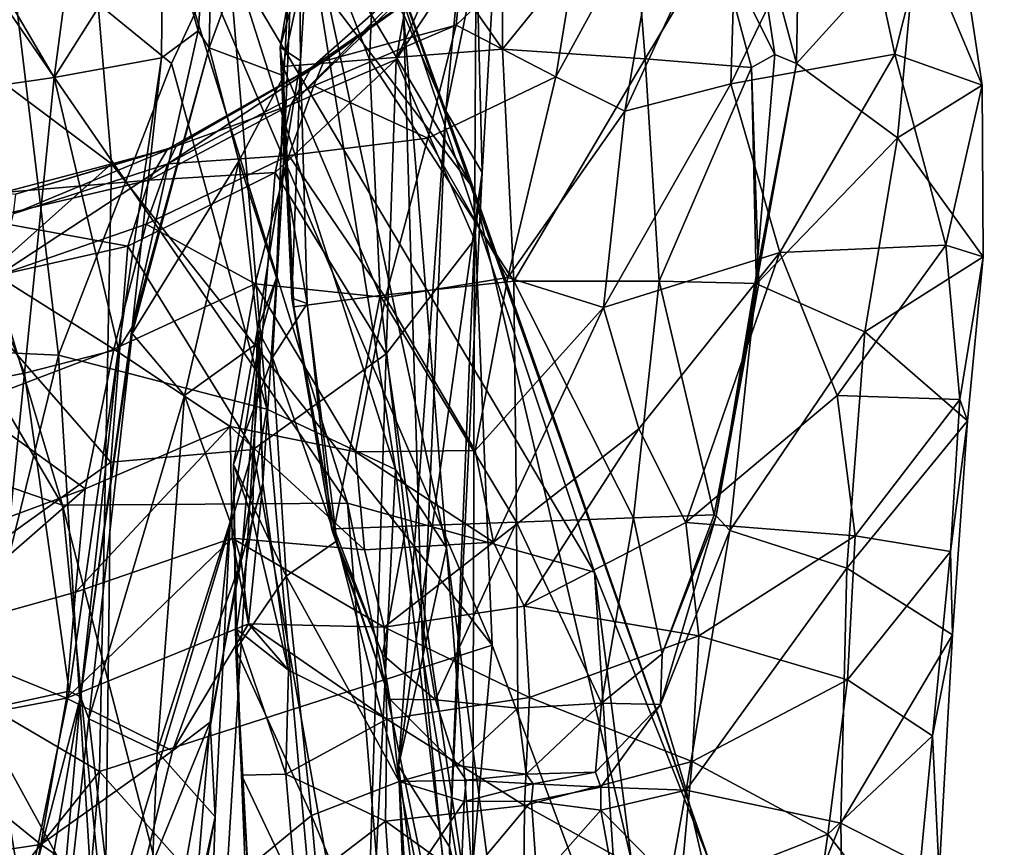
# Model space of a CAD drawing. Extents: x -76 to 76, y -20 to 79.
# Tile 154 of 175: x 4.61 to 6.33, y 9.81 to 11.26. Entities that reach past the tile are written whole.
import ezdxf

# ---------------------------------------------------------------- set-up
doc = ezdxf.new("R2010")
doc.units = 0

msp = doc.modelspace()

# ---------------------------------------------------------------- linework, layer by layer
for points in [[(5.5015, 4.6628, 15.9428), (14.5979, 15.3396, 15.0549), (6.5255, 4.4391, 16.5001)], [(14.516, 15.2261, 15.678), (14.5979, 15.3396, 15.0549), (5.5015, 4.6628, 15.9428)], [(14.516, 15.2261, 15.678), (5.2328, 4.2839, 16.4915), (6.0051, 4.1148, 17.4842)], [(5.2328, 4.2839, 16.4915), (14.516, 15.2261, 15.678), (5.5015, 4.6628, 15.9428)], [(7.8867, 4.6127, 18.4768), (14.516, 15.2261, 15.678), (6.0051, 4.1148, 17.4842)], [(4.696, 11.8915, 15.8033), (5.4039, 10.9604, 14.8328), (4.4946, 12.5074, 14.8461)], [(5.4039, 10.9604, 14.8328), (5.2051, 11.5149, 13.8989), (4.4946, 12.5074, 14.8461)], [(4.7707, 11.004, 16.619), (4.696, 11.8915, 15.8033), (3.9784, 11.5983, 17.2399)], [(4.696, 11.8915, 15.8033), (4.7707, 11.004, 16.619), (5.4365, 10.1622, 15.719)], [(5.4039, 10.9604, 14.8328), (4.696, 11.8915, 15.8033), (5.4365, 10.1622, 15.719)], [(4.2849, 10.5451, 11.6275), (3.9039, 11.7425, 12.3241), (4.6854, 10.4067, 12.0177)], [(3.9039, 11.7425, 12.3241), (4.3019, 11.6909, 12.7872), (4.6854, 10.4067, 12.0177)], [(5.2815, 11.2654, 6.4153), (5.3554, 11.0963, 5.9404), (5.4136, 11.7115, 5.9448)], [(5.4525, 11.5673, 5.4671), (5.4136, 11.7115, 5.9448), (5.3554, 11.0963, 5.9404)], [(5.1833, 10.4102, 12.2619), (4.6854, 10.4067, 12.0177), (4.3019, 11.6909, 12.7872)], [(4.7867, 11.6867, 13.2646), (5.1833, 10.4102, 12.2619), (4.3019, 11.6909, 12.7872)], [(5.8863, 11.4867, 0.3384), (5.977, 11.6988, 0.4962), (5.9682, 11.1793, 0.5115)], [(5.9682, 11.1793, 0.5115), (5.977, 11.6988, 0.4962), (6.1791, 11.4124, 0.816)], [(5.1833, 10.4102, 12.2619), (4.7867, 11.6867, 13.2646), (5.615, 10.2898, 12.6647)], [(4.7867, 11.6867, 13.2646), (5.2051, 11.5149, 13.8989), (5.615, 10.2898, 12.6647)], [(4.9414, 11.2064, 0.5277), (5.0971, 11.631, 0.4453), (5.0723, 11.1575, 0.7396)], [(4.9491, 11.5764, 0.3716), (5.0971, 11.631, 0.4453), (4.9414, 11.2064, 0.5277)], [(5.0713, 11, 0.7376), (5.0723, 11.1575, 0.7396), (5.0971, 11.631, 0.4453)], [(5.1013, 11.1837, 0.5129), (5.0713, 11, 0.7376), (5.0971, 11.631, 0.4453)], [(5.1013, 11.1837, 0.5129), (5.0971, 11.631, 0.4453), (5.1236, 11.5504, 0.3308)], [(5.2682, 11.1863, 4.7564), (5.2897, 11.3054, 4.5838), (5.4592, 11.6089, 4.8632)], [(5.408, 11.3978, 5.0564), (5.2682, 11.1863, 4.7564), (5.4592, 11.6089, 4.8632)], [(4.7707, 11.004, 16.619), (3.9784, 11.5983, 17.2399), (4.0443, 10.3559, 17.5687)], [(4.9491, 11.5764, 0.3716), (4.9224, 11.2365, 0.4125), (4.8606, 11.4554, 0.3279)], [(4.9224, 11.2365, 0.4125), (4.9491, 11.5764, 0.3716), (4.9414, 11.2064, 0.5277)], [(5.4185, 10.9888, 5.5387), (5.4525, 11.5673, 5.4671), (5.3554, 11.0963, 5.9404)], [(5.4525, 11.5673, 5.4671), (5.4185, 10.9888, 5.5387), (5.408, 11.3978, 5.0564)], [(6.1403, 11.1955, 1.7315), (6.059, 11.5697, 1.9714), (5.8533, 11.1435, 2.3136)], [(5.8653, 11.5215, 2.5844), (5.8533, 11.1435, 2.3136), (6.059, 11.5697, 1.9714)], [(6.1403, 11.1955, 1.7315), (6.2304, 11.5538, 1.3592), (6.059, 11.5697, 1.9714)], [(4.9734, 11.3896, 7.2877), (5.2674, 10.4694, 7.1866), (5.0916, 11.5567, 6.9689)], [(5.0656, 11.2076, 0.3696), (5.1013, 11.1837, 0.5129), (5.1236, 11.5504, 0.3308)], [(5.0656, 11.2076, 0.3696), (5.1236, 11.5504, 0.3308), (5.1269, 11.4332, 0.2704)], [(5.2674, 10.4694, 7.1866), (5.3567, 10.3321, 6.7471), (5.0916, 11.5567, 6.9689)], [(5.2815, 11.2654, 6.4153), (5.0916, 11.5567, 6.9689), (5.3567, 10.3321, 6.7471)], [(6.2304, 11.5538, 1.3592), (6.1403, 11.1955, 1.7315), (6.2926, 11.1412, 1.1329)], [(6.2304, 11.5538, 1.3592), (6.2926, 11.1412, 1.1329), (6.1791, 11.4124, 0.816)], [(4.7203, 11.5292, 0.2772), (4.6705, 11.1546, 0.2794), (4.4643, 11.5055, 0.243)], [(4.6705, 11.1546, 0.2794), (4.7203, 11.5292, 0.2772), (4.8606, 11.4554, 0.3279)], [(5.2361, 11.5156, 0.2175), (5.2216, 11.1864, 0.216), (5.1269, 11.4332, 0.2704)], [(5.8171, 9.7801, 13.5306), (5.615, 10.2898, 12.6647), (5.2051, 11.5149, 13.8989)], [(5.4039, 10.9604, 14.8328), (5.8171, 9.7801, 13.5306), (5.2051, 11.5149, 13.8989)], [(5.2216, 11.1864, 0.216), (5.2361, 11.5156, 0.2175), (5.4546, 11.2042, 0.1905)], [(5.2361, 11.5156, 0.2175), (5.4546, 11.5164, 0.1955), (5.4546, 11.2042, 0.1905)], [(5.4546, 11.2042, 0.1905), (5.4546, 11.5164, 0.1955), (5.6805, 11.4837, 0.2191)], [(5.6682, 11.0958, 2.8914), (5.8653, 11.5215, 2.5844), (5.7393, 11.5066, 3.1871)], [(5.8653, 11.5215, 2.5844), (5.6682, 11.0958, 2.8914), (5.8533, 11.1435, 2.3136)], [(4.6705, 11.1546, 0.2794), (4.4243, 11.1192, 0.2385), (4.4643, 11.5055, 0.243)], [(5.6682, 11.0958, 2.8914), (5.7393, 11.5066, 3.1871), (5.5477, 11.1558, 3.3792)], [(5.597, 11.4603, 3.7013), (5.5477, 11.1558, 3.3792), (5.7393, 11.5066, 3.1871)], [(5.704, 11.1874, 0.2156), (5.4546, 11.2042, 0.1905), (5.6805, 11.4837, 0.2191)], [(5.704, 11.1874, 0.2156), (5.6805, 11.4837, 0.2191), (5.8293, 11.3965, 0.2736)], [(5.8863, 11.4867, 0.3384), (5.9303, 11.1949, 0.3739), (5.8293, 11.3965, 0.2736)], [(5.9303, 11.1949, 0.3739), (5.8863, 11.4867, 0.3384), (5.9682, 11.1793, 0.5115)], [(4.8582, 11.189, 0.3464), (4.6705, 11.1546, 0.2794), (4.8606, 11.4554, 0.3279)], [(4.9224, 11.2365, 0.4125), (4.8582, 11.189, 0.3464), (4.8606, 11.4554, 0.3279)], [(5.3733, 11.2462, 3.659), (5.597, 11.4603, 3.7013), (5.384, 11.3554, 3.9745)], [(5.597, 11.4603, 3.7013), (5.3733, 11.2462, 3.659), (5.5477, 11.1558, 3.3792)], [(5.0703, 11.1742, 0.2798), (5.0656, 11.2076, 0.3696), (5.1269, 11.4332, 0.2704)], [(5.2216, 11.1864, 0.216), (5.0703, 11.1742, 0.2798), (5.1269, 11.4332, 0.2704)], [(4.6781, 10.6691, 7.9257), (4.5888, 11.4135, 7.7073), (4.2388, 10.6898, 8.1016)], [(4.5888, 11.4135, 7.7073), (4.6781, 10.6691, 7.9257), (4.8757, 11.1791, 7.5251)], [(4.5888, 11.4135, 7.7073), (4.8757, 11.1791, 7.5251), (4.9734, 11.3896, 7.2877)], [(6.1447, 11.0493, 0.7088), (5.9682, 11.1793, 0.5115), (6.1791, 11.4124, 0.816)], [(6.1447, 11.0493, 0.7088), (6.1791, 11.4124, 0.816), (6.2926, 11.1412, 1.1329)], [(5.2682, 11.1863, 4.7564), (5.408, 11.3978, 5.0564), (5.4055, 10.8712, 5.1857)], [(5.4185, 10.9888, 5.5387), (5.4055, 10.8712, 5.1857), (5.408, 11.3978, 5.0564)], [(5.8895, 11.1723, 0.2804), (5.704, 11.1874, 0.2156), (5.8293, 11.3965, 0.2736)], [(5.9303, 11.1949, 0.3739), (5.8895, 11.1723, 0.2804), (5.8293, 11.3965, 0.2736)], [(4.9734, 11.3896, 7.2877), (4.8757, 11.1791, 7.5251), (5.0426, 10.5749, 7.5937)], [(5.2674, 10.4694, 7.1866), (4.9734, 11.3896, 7.2877), (5.0426, 10.5749, 7.5937)], [(5.3422, 11.3684, 4.303), (5.2897, 11.3054, 4.5838), (5.0844, 11.107, 4.4443)], [(5.1205, 11.1722, 4.1734), (5.3422, 11.3684, 4.303), (5.0844, 11.107, 4.4443)], [(5.3422, 11.3684, 4.303), (5.1205, 11.1722, 4.1734), (5.384, 11.3554, 3.9745)], [(5.1205, 11.1722, 4.1734), (5.1419, 11.1834, 3.8522), (5.384, 11.3554, 3.9745)], [(5.3733, 11.2462, 3.659), (5.384, 11.3554, 3.9745), (5.1419, 11.1834, 3.8522)], [(5.2897, 11.3054, 4.5838), (5.2682, 11.1863, 4.7564), (5.0844, 11.107, 4.4443)], [(5.3148, 10.1424, 6.3177), (5.2815, 11.2654, 6.4153), (5.3567, 10.3321, 6.7471)], [(5.2815, 11.2654, 6.4153), (5.3148, 10.1424, 6.3177), (5.3554, 11.0963, 5.9404)], [(5.3733, 11.2462, 3.659), (5.1247, 11.14, 3.5695), (5.3239, 11.0485, 3.3488)], [(5.1247, 11.14, 3.5695), (5.3733, 11.2462, 3.659), (5.1419, 11.1834, 3.8522)], [(5.3733, 11.2462, 3.659), (5.3239, 11.0485, 3.3488), (5.5477, 11.1558, 3.3792)], [(4.9224, 11.2365, 0.4125), (4.9414, 11.2064, 0.5277), (4.8069, 10.7184, 0.4358)], [(4.9224, 11.2365, 0.4125), (4.8069, 10.7184, 0.4358), (4.8582, 11.189, 0.3464)], [(4.9414, 11.2064, 0.5277), (4.9934, 11.0082, 0.7422), (4.8067, 10.7068, 0.5405)], [(4.9414, 11.2064, 0.5277), (4.8067, 10.7068, 0.5405), (4.8069, 10.7184, 0.4358)], [(4.9934, 11.0082, 0.7422), (4.9414, 11.2064, 0.5277), (5.0723, 11.1575, 0.7396)], [(5.0656, 11.2076, 0.3696), (5.0863, 10.769, 0.4041), (5.1013, 11.1837, 0.5129)], [(5.0656, 11.2076, 0.3696), (5.0703, 11.1742, 0.2798), (5.0863, 10.769, 0.4041)], [(4.6705, 11.1546, 0.2794), (4.8582, 11.189, 0.3464), (4.7828, 10.6799, 0.3701)], [(4.8069, 10.7184, 0.4358), (4.7828, 10.6799, 0.3701), (4.8582, 11.189, 0.3464)], [(5.2216, 11.1864, 0.216), (5.4546, 11.2042, 0.1905), (5.4743, 10.7988, 0.2268)], [(5.4546, 11.2042, 0.1905), (5.704, 11.1874, 0.2156), (5.4743, 10.7988, 0.2268)], [(5.9392, 10.849, 2.1186), (6.1403, 11.1955, 1.7315), (5.8533, 11.1435, 2.3136)], [(5.9303, 11.1949, 0.3739), (5.898, 10.8076, 0.4022), (5.8895, 11.1723, 0.2804)], [(5.9303, 11.1949, 0.3739), (5.9682, 11.1793, 0.5115), (5.898, 10.8076, 0.4022)], [(6.1403, 11.1955, 1.7315), (5.9392, 10.849, 2.1186), (6.2292, 10.8617, 1.5715)], [(6.1403, 11.1955, 1.7315), (6.2292, 10.8617, 1.5715), (6.2926, 11.1412, 1.1329)], [(4.6781, 10.6691, 7.9257), (5.0426, 10.5749, 7.5937), (4.8757, 11.1791, 7.5251)], [(4.8688, 11.0295, 4.1833), (4.884, 11.0348, 3.8846), (5.1205, 11.1722, 4.1734)], [(4.8688, 11.0295, 4.1833), (5.1205, 11.1722, 4.1734), (5.0844, 11.107, 4.4443)], [(4.8695, 11.004, 3.6367), (5.1247, 11.14, 3.5695), (5.1419, 11.1834, 3.8522)], [(4.884, 11.0348, 3.8846), (4.8695, 11.004, 3.6367), (5.1419, 11.1834, 3.8522)], [(4.884, 11.0348, 3.8846), (5.1419, 11.1834, 3.8522), (5.1205, 11.1722, 4.1734)], [(5.2682, 11.1863, 4.7564), (5.2512, 10.6718, 4.8568), (5.0572, 10.9885, 4.5763)], [(5.2682, 11.1863, 4.7564), (5.0572, 10.9885, 4.5763), (5.0844, 11.107, 4.4443)], [(5.2216, 11.1864, 0.216), (5.2403, 10.7737, 0.2524), (5.0703, 11.1742, 0.2798)], [(5.0703, 11.1742, 0.2798), (5.0898, 10.7537, 0.3154), (5.0863, 10.769, 0.4041)], [(5.2403, 10.7737, 0.2524), (5.0898, 10.7537, 0.3154), (5.0703, 11.1742, 0.2798)], [(5.0713, 11, 0.7376), (5.1013, 11.1837, 0.5129), (5.1127, 10.7596, 0.5373)], [(5.0863, 10.769, 0.4041), (5.1127, 10.7596, 0.5373), (5.1013, 11.1837, 0.5129)], [(5.2403, 10.7737, 0.2524), (5.2216, 11.1864, 0.216), (5.4743, 10.7988, 0.2268)], [(5.2512, 10.6718, 4.8568), (5.2682, 11.1863, 4.7564), (5.4055, 10.8712, 5.1857)], [(5.704, 11.1874, 0.2156), (5.7282, 10.7985, 0.2506), (5.4743, 10.7988, 0.2268)], [(5.704, 11.1874, 0.2156), (5.8895, 11.1723, 0.2804), (5.7282, 10.7985, 0.2506)], [(5.8895, 11.1723, 0.2804), (5.9025, 10.7943, 0.3127), (5.7282, 10.7985, 0.2506)], [(5.898, 10.8076, 0.4022), (5.9025, 10.7943, 0.3127), (5.8895, 11.1723, 0.2804)], [(5.9682, 11.1793, 0.5115), (5.8985, 10.7942, 0.5244), (5.898, 10.8076, 0.4022)], [(5.9682, 11.1793, 0.5115), (6.1447, 11.0493, 0.7088), (5.8985, 10.7942, 0.5244)], [(4.6705, 11.1546, 0.2794), (4.6186, 10.6377, 0.3019), (4.4243, 11.1192, 0.2385)], [(4.6186, 10.6377, 0.3019), (4.6705, 11.1546, 0.2794), (4.7828, 10.6799, 0.3701)], [(4.9934, 11.0082, 0.7422), (5.0723, 11.1575, 0.7396), (5.0594, 10.8047, 1.1105)], [(5.0723, 11.1575, 0.7396), (5.0713, 11, 0.7376), (5.0594, 10.8047, 1.1105)], [(5.4638, 10.805, 3.0794), (5.5477, 11.1558, 3.3792), (5.3239, 11.0485, 3.3488)], [(5.4638, 10.805, 3.0794), (5.6682, 11.0958, 2.8914), (5.5477, 11.1558, 3.3792)], [(5.1247, 11.14, 3.5695), (4.8695, 11.004, 3.6367), (5.0808, 11.0182, 3.2882)], [(5.1247, 11.14, 3.5695), (5.0808, 11.0182, 3.2882), (5.3239, 11.0485, 3.3488)], [(5.6682, 11.0958, 2.8914), (5.6306, 10.7523, 2.633), (5.8533, 11.1435, 2.3136)], [(5.9392, 10.849, 2.1186), (5.8533, 11.1435, 2.3136), (5.6306, 10.7523, 2.633)], [(6.2947, 10.8414, 1.023), (6.1447, 11.0493, 0.7088), (6.2926, 11.1412, 1.1329)], [(6.2947, 10.8414, 1.023), (6.2926, 11.1412, 1.1329), (6.2292, 10.8617, 1.5715)], [(4.6186, 10.6377, 0.3019), (4.388, 10.5936, 0.2609), (4.4243, 11.1192, 0.2385)], [(4.8364, 10.9754, 4.431), (5.0844, 11.107, 4.4443), (5.0572, 10.9885, 4.5763)], [(4.8364, 10.9754, 4.431), (4.8688, 11.0295, 4.1833), (5.0844, 11.107, 4.4443)], [(5.3148, 10.1424, 6.3177), (5.2728, 9.9512, 5.9291), (5.3554, 11.0963, 5.9404)], [(5.4185, 10.9888, 5.5387), (5.3554, 11.0963, 5.9404), (5.2728, 9.9512, 5.9291)], [(5.6682, 11.0958, 2.8914), (5.4638, 10.805, 3.0794), (5.6306, 10.7523, 2.633)], [(4.8695, 11.004, 3.6367), (4.884, 11.0348, 3.8846), (4.5989, 10.9161, 3.7061)], [(4.884, 11.0348, 3.8846), (4.6028, 10.9505, 3.9284), (4.5989, 10.9161, 3.7061)], [(4.884, 11.0348, 3.8846), (4.8688, 11.0295, 4.1833), (4.6028, 10.9505, 3.9284)], [(5.2499, 10.7699, 3.036), (5.3239, 11.0485, 3.3488), (5.0808, 11.0182, 3.2882)], [(5.2499, 10.7699, 3.036), (5.4638, 10.805, 3.0794), (5.3239, 11.0485, 3.3488)], [(6.1447, 11.0493, 0.7088), (6.088, 10.7101, 0.6846), (5.8985, 10.7942, 0.5244)], [(6.1447, 11.0493, 0.7088), (6.2947, 10.8414, 1.023), (6.088, 10.7101, 0.6846)], [(4.8688, 11.0295, 4.1833), (4.8364, 10.9754, 4.431), (4.5814, 10.9535, 4.2037)], [(4.8688, 11.0295, 4.1833), (4.5814, 10.9535, 4.2037), (4.6028, 10.9505, 3.9284)], [(4.8695, 11.004, 3.6367), (4.8312, 10.8984, 3.3901), (5.0808, 11.0182, 3.2882)], [(5.0218, 10.7937, 2.9712), (5.0808, 11.0182, 3.2882), (4.8312, 10.8984, 3.3901)], [(5.0218, 10.7937, 2.9712), (5.2499, 10.7699, 3.036), (5.0808, 11.0182, 3.2882)], [(4.7499, 9.9412, 17.0004), (4.7707, 11.004, 16.619), (4.0443, 10.3559, 17.5687)], [(4.8695, 11.004, 3.6367), (4.5989, 10.9161, 3.7061), (4.5711, 10.8077, 3.4829)], [(4.8312, 10.8984, 3.3901), (4.8695, 11.004, 3.6367), (4.5711, 10.8077, 3.4829)], [(4.7707, 11.004, 16.619), (4.7499, 9.9412, 17.0004), (5.4365, 10.1622, 15.719)], [(4.9934, 11.0082, 0.7422), (4.8982, 10.5988, 0.7255), (4.8067, 10.7068, 0.5405)], [(4.9934, 11.0082, 0.7422), (5.0287, 10.6924, 1.1012), (4.8982, 10.5988, 0.7255)], [(5.0287, 10.6924, 1.1012), (4.9934, 11.0082, 0.7422), (5.0594, 10.8047, 1.1105)], [(5.0713, 11, 0.7376), (5.0521, 10.6652, 0.7337), (5.0263, 10.7139, 1.0968)], [(5.0713, 11, 0.7376), (5.0263, 10.7139, 1.0968), (5.0594, 10.8047, 1.1105)], [(5.0521, 10.6652, 0.7337), (5.0713, 11, 0.7376), (5.1127, 10.7596, 0.5373)], [(4.7993, 10.86, 4.5253), (4.8364, 10.9754, 4.431), (5.0572, 10.9885, 4.5763)], [(4.7993, 10.86, 4.5253), (5.0572, 10.9885, 4.5763), (5.0183, 10.5044, 4.617)], [(5.2512, 10.6718, 4.8568), (5.0183, 10.5044, 4.617), (5.0572, 10.9885, 4.5763)], [(5.3617, 9.8093, 5.6121), (5.4185, 10.9888, 5.5387), (5.2728, 9.9512, 5.9291)], [(5.4185, 10.9888, 5.5387), (5.3617, 9.8093, 5.6121), (5.4055, 10.8712, 5.1857)], [(4.8364, 10.9754, 4.431), (4.7993, 10.86, 4.5253), (4.5437, 10.9067, 4.429)], [(4.8364, 10.9754, 4.431), (4.5437, 10.9067, 4.429), (4.5814, 10.9535, 4.2037)], [(5.8171, 9.7801, 13.5306), (5.4039, 10.9604, 14.8328), (5.8521, 9.0509, 14.4712)], [(5.4039, 10.9604, 14.8328), (5.4365, 10.1622, 15.719), (5.8521, 9.0509, 14.4712)], [(4.7993, 10.86, 4.5253), (4.4987, 10.7919, 4.5015), (4.5437, 10.9067, 4.429)], [(4.7746, 10.6796, 3.0951), (4.8312, 10.8984, 3.3901), (4.5711, 10.8077, 3.4829)], [(4.7746, 10.6796, 3.0951), (5.0218, 10.7937, 2.9712), (4.8312, 10.8984, 3.3901)], [(5.2512, 10.6718, 4.8568), (5.4055, 10.8712, 5.1857), (5.4016, 9.6539, 5.2988)], [(5.3617, 9.8093, 5.6121), (5.4016, 9.6539, 5.2988), (5.4055, 10.8712, 5.1857)], [(5.9392, 10.849, 2.1186), (6.0396, 10.5986, 2.0089), (6.2292, 10.8617, 1.5715)], [(6.2535, 10.5918, 1.5118), (6.2292, 10.8617, 1.5715), (6.0396, 10.5986, 2.0089)], [(6.2535, 10.5918, 1.5118), (6.2947, 10.8414, 1.023), (6.2292, 10.8617, 1.5715)], [(4.7993, 10.86, 4.5253), (4.7695, 10.4822, 4.5312), (4.4987, 10.7919, 4.5015)], [(4.7695, 10.4822, 4.5312), (4.7993, 10.86, 4.5253), (5.0183, 10.5044, 4.617)], [(5.6928, 10.5403, 2.44), (5.9392, 10.849, 2.1186), (5.6306, 10.7523, 2.633)], [(5.6928, 10.5403, 2.44), (5.7749, 10.3766, 2.322), (5.9392, 10.849, 2.1186)], [(5.7749, 10.3766, 2.322), (6.0396, 10.5986, 2.0089), (5.9392, 10.849, 2.1186)], [(6.2947, 10.8414, 1.023), (6.2673, 10.5543, 0.9761), (6.088, 10.7101, 0.6846)], [(6.2947, 10.8414, 1.023), (6.2535, 10.5918, 1.5118), (6.2673, 10.5543, 0.9761)], [(4.5208, 10.5829, 3.2046), (4.7746, 10.6796, 3.0951), (4.5711, 10.8077, 3.4829)], [(5.0218, 10.7937, 2.9712), (4.7746, 10.6796, 3.0951), (4.9784, 10.5447, 2.684)], [(5.0218, 10.7937, 2.9712), (4.9784, 10.5447, 2.684), (5.1976, 10.5, 2.7607)], [(5.2499, 10.7699, 3.036), (5.0218, 10.7937, 2.9712), (5.1976, 10.5, 2.7607)], [(5.0351, 10.4456, 1.6526), (5.0594, 10.8047, 1.1105), (5.0263, 10.7139, 1.0968)], [(5.0287, 10.6924, 1.1012), (5.0594, 10.8047, 1.1105), (5.0351, 10.4456, 1.6526)], [(5.2403, 10.7737, 0.2524), (5.4743, 10.7988, 0.2268), (5.4788, 10.377, 0.2694)], [(5.4638, 10.805, 3.0794), (5.2499, 10.7699, 3.036), (5.4068, 10.5023, 2.819)], [(5.4638, 10.805, 3.0794), (5.4068, 10.5023, 2.819), (5.6306, 10.7523, 2.633)], [(5.6833, 10.3849, 0.286), (5.4788, 10.377, 0.2694), (5.4743, 10.7988, 0.2268)], [(5.7282, 10.7985, 0.2506), (5.6833, 10.3849, 0.286), (5.4743, 10.7988, 0.2268)], [(5.6833, 10.3849, 0.286), (5.7282, 10.7985, 0.2506), (5.8245, 10.3899, 0.337)], [(5.7282, 10.7985, 0.2506), (5.9025, 10.7943, 0.3127), (5.8245, 10.3899, 0.337)], [(5.8276, 10.3882, 0.42), (5.8245, 10.3899, 0.337), (5.9025, 10.7943, 0.3127)], [(5.8276, 10.3882, 0.42), (5.898, 10.8076, 0.4022), (5.8985, 10.7942, 0.5244)], [(5.898, 10.8076, 0.4022), (5.8276, 10.3882, 0.42), (5.9025, 10.7943, 0.3127)], [(5.8518, 10.3628, 0.5314), (5.8276, 10.3882, 0.42), (5.8985, 10.7942, 0.5244)], [(5.8518, 10.3628, 0.5314), (5.8985, 10.7942, 0.5244), (6.088, 10.7101, 0.6846)], [(4.7695, 10.4822, 4.5312), (4.4309, 10.2396, 4.4965), (4.4987, 10.7919, 4.5015)], [(5.0521, 10.6652, 0.7337), (5.1127, 10.7596, 0.5373), (5.1647, 10.3443, 0.5527)], [(5.156, 10.3645, 0.4283), (5.0863, 10.769, 0.4041), (5.0898, 10.7537, 0.3154)], [(5.0863, 10.769, 0.4041), (5.156, 10.3645, 0.4283), (5.1127, 10.7596, 0.5373)], [(5.1598, 10.3658, 0.3436), (5.0898, 10.7537, 0.3154), (5.2403, 10.7737, 0.2524)], [(5.156, 10.3645, 0.4283), (5.1647, 10.3443, 0.5527), (5.1127, 10.7596, 0.5373)], [(5.2859, 10.3703, 0.2896), (5.1598, 10.3658, 0.3436), (5.2403, 10.7737, 0.2524)], [(5.2499, 10.7699, 3.036), (5.1976, 10.5, 2.7607), (5.4068, 10.5023, 2.819)], [(5.2859, 10.3703, 0.2896), (5.2403, 10.7737, 0.2524), (5.4788, 10.377, 0.2694)], [(5.1598, 10.3658, 0.3436), (5.156, 10.3645, 0.4283), (5.0898, 10.7537, 0.3154)], [(5.6306, 10.7523, 2.633), (5.4068, 10.5023, 2.819), (5.4383, 10.3424, 2.615)], [(5.6928, 10.5403, 2.44), (5.6306, 10.7523, 2.633), (5.4383, 10.3424, 2.615)], [(4.7168, 10.0718, 0.4172), (4.8069, 10.7184, 0.4358), (4.8067, 10.7068, 0.5405)], [(4.8069, 10.7184, 0.4358), (4.7168, 10.0718, 0.4172), (4.7828, 10.6799, 0.3701)], [(4.731, 10.0331, 0.5107), (4.7168, 10.0718, 0.4172), (4.8067, 10.7068, 0.5405)], [(4.731, 10.0331, 0.5107), (4.8067, 10.7068, 0.5405), (4.8982, 10.5988, 0.7255)], [(5.0172, 10.383, 1.6439), (5.0263, 10.7139, 1.0968), (4.9843, 10.478, 1.0684)], [(5.0521, 10.6652, 0.7337), (4.9843, 10.478, 1.0684), (5.0263, 10.7139, 1.0968)], [(5.0172, 10.383, 1.6439), (5.0351, 10.4456, 1.6526), (5.0263, 10.7139, 1.0968)], [(6.0563, 10.2967, 0.6677), (5.8518, 10.3628, 0.5314), (6.088, 10.7101, 0.6846)], [(6.0563, 10.2967, 0.6677), (6.088, 10.7101, 0.6846), (6.2673, 10.5543, 0.9761)], [(4.6781, 10.6691, 7.9257), (4.2388, 10.6898, 8.1016), (4.3018, 9.1424, 8.4618)], [(5.0287, 10.6924, 1.1012), (4.9782, 10.3779, 1.0615), (4.8982, 10.5988, 0.7255)], [(5.0287, 10.6924, 1.1012), (4.9974, 10.3094, 1.6502), (4.9782, 10.3779, 1.0615)], [(4.9974, 10.3094, 1.6502), (5.0287, 10.6924, 1.1012), (5.0351, 10.4456, 1.6526)], [(4.7746, 10.6796, 3.0951), (4.5208, 10.5829, 3.2046), (4.725, 10.4356, 2.8148)], [(4.6186, 10.6377, 0.3019), (4.7828, 10.6799, 0.3701), (4.6967, 10.0816, 0.3582)], [(4.7168, 10.0718, 0.4172), (4.6967, 10.0816, 0.3582), (4.7828, 10.6799, 0.3701)], [(4.7746, 10.6796, 3.0951), (4.725, 10.4356, 2.8148), (4.9784, 10.5447, 2.684)], [(5.2512, 10.6718, 4.8568), (5.2122, 9.4224, 4.9211), (5.0183, 10.5044, 4.617)], [(5.2122, 9.4224, 4.9211), (5.2512, 10.6718, 4.8568), (5.4016, 9.6539, 5.2988)], [(4.7761, 9.0815, 8.2782), (4.6781, 10.6691, 7.9257), (4.3018, 9.1424, 8.4618)], [(4.6781, 10.6691, 7.9257), (4.7761, 9.0815, 8.2782), (5.0426, 10.5749, 7.5937)], [(5.0521, 10.6652, 0.7337), (5.0763, 10.2828, 0.7258), (4.9843, 10.478, 1.0684)], [(5.0763, 10.2828, 0.7258), (5.0521, 10.6652, 0.7337), (5.1647, 10.3443, 0.5527)], [(4.6186, 10.6377, 0.3019), (4.5598, 10.0518, 0.3024), (4.388, 10.5936, 0.2609)], [(4.5598, 10.0518, 0.3024), (4.6186, 10.6377, 0.3019), (4.6967, 10.0816, 0.3582)], [(4.8504, 9.976, 0.67), (4.731, 10.0331, 0.5107), (4.8982, 10.5988, 0.7255)], [(4.8504, 9.976, 0.67), (4.8982, 10.5988, 0.7255), (4.9782, 10.3779, 1.0615)], [(6.071, 10.3533, 1.994), (6.0396, 10.5986, 2.0089), (5.7749, 10.3766, 2.322)], [(6.071, 10.3533, 1.994), (6.2535, 10.5918, 1.5118), (6.0396, 10.5986, 2.0089)], [(6.2535, 10.5918, 1.5118), (6.071, 10.3533, 1.994), (6.2376, 10.3258, 1.4922)], [(6.2535, 10.5918, 1.5118), (6.2376, 10.3258, 1.4922), (6.2673, 10.5543, 0.9761)], [(4.5208, 10.5829, 3.2046), (4.4669, 10.3398, 2.9294), (4.725, 10.4356, 2.8148)], [(4.7761, 9.0815, 8.2782), (5.1904, 8.9182, 7.9144), (5.0426, 10.5749, 7.5937)], [(5.2674, 10.4694, 7.1866), (5.0426, 10.5749, 7.5937), (5.1904, 8.9182, 7.9144)], [(6.2411, 10.18, 0.9383), (6.0563, 10.2967, 0.6677), (6.2673, 10.5543, 0.9761)], [(6.2411, 10.18, 0.9383), (6.2673, 10.5543, 0.9761), (6.2376, 10.3258, 1.4922)], [(4.2849, 10.5451, 11.6275), (4.6854, 10.4067, 12.0177), (4.9584, 7.6259, 10.0732)], [(4.5456, 7.7664, 9.8759), (4.2849, 10.5451, 11.6275), (4.9584, 7.6259, 10.0732)], [(4.7077, 10.2546, 2.6117), (4.9815, 10.3492, 2.4923), (4.9784, 10.5447, 2.684)], [(4.725, 10.4356, 2.8148), (4.7077, 10.2546, 2.6117), (4.9784, 10.5447, 2.684)], [(5.2131, 10.3286, 2.563), (5.1976, 10.5, 2.7607), (4.9784, 10.5447, 2.684)], [(4.9815, 10.3492, 2.4923), (5.2131, 10.3286, 2.563), (4.9784, 10.5447, 2.684)], [(5.6928, 10.5403, 2.44), (5.4383, 10.3424, 2.615), (5.492, 10.2301, 2.4769)], [(5.7749, 10.3766, 2.322), (5.6928, 10.5403, 2.44), (5.492, 10.2301, 2.4769)], [(4.7593, 9.6411, 4.5134), (4.7695, 10.4822, 4.5312), (5.0183, 10.5044, 4.617)], [(4.9469, 9.3422, 4.6143), (4.7593, 9.6411, 4.5134), (5.0183, 10.5044, 4.617)], [(5.2122, 9.4224, 4.9211), (4.9469, 9.3422, 4.6143), (5.0183, 10.5044, 4.617)], [(5.4383, 10.3424, 2.615), (5.4068, 10.5023, 2.819), (5.1976, 10.5, 2.7607)], [(5.2131, 10.3286, 2.563), (5.4383, 10.3424, 2.615), (5.1976, 10.5, 2.7607)], [(4.7695, 10.4822, 4.5312), (4.7593, 9.6411, 4.5134), (4.4309, 10.2396, 4.4965)], [(5.0763, 10.2828, 0.7258), (4.9883, 10.1547, 1.0334), (4.9843, 10.478, 1.0684)], [(4.9896, 10.19, 1.6161), (4.9843, 10.478, 1.0684), (4.9883, 10.1547, 1.0334)], [(4.9896, 10.19, 1.6161), (5.0172, 10.383, 1.6439), (4.9843, 10.478, 1.0684)], [(5.4884, 8.6621, 7.3912), (5.2674, 10.4694, 7.1866), (5.1904, 8.9182, 7.9144)], [(5.2674, 10.4694, 7.1866), (5.4884, 8.6621, 7.3912), (5.3567, 10.3321, 6.7471)], [(4.7077, 10.2546, 2.6117), (4.725, 10.4356, 2.8148), (4.4281, 10.1766, 2.7158)], [(4.725, 10.4356, 2.8148), (4.4669, 10.3398, 2.9294), (4.4281, 10.1766, 2.7158)], [(4.9974, 10.3094, 1.6502), (5.0351, 10.4456, 1.6526), (5.0105, 10.1996, 2.2532)], [(5.0804, 10.1187, 2.1502), (5.0105, 10.1996, 2.2532), (5.0351, 10.4456, 1.6526)], [(5.0172, 10.383, 1.6439), (5.0804, 10.1187, 2.1502), (5.0351, 10.4456, 1.6526)], [(5.1833, 10.4102, 12.2619), (5.4131, 7.6028, 10.0869), (4.6854, 10.4067, 12.0177)], [(5.4131, 7.6028, 10.0869), (4.9584, 7.6259, 10.0732), (4.6854, 10.4067, 12.0177)], [(5.1833, 10.4102, 12.2619), (5.615, 10.2898, 12.6647), (5.8057, 7.4012, 10.203)], [(5.4131, 7.6028, 10.0869), (5.1833, 10.4102, 12.2619), (5.8057, 7.4012, 10.203)], [(5.0172, 10.383, 1.6439), (4.9896, 10.19, 1.6161), (5.0804, 10.1187, 2.1502)], [(5.6833, 10.3849, 0.286), (5.6271, 10.0606, 0.3371), (5.4788, 10.377, 0.2694)], [(5.6271, 10.0606, 0.3371), (5.6833, 10.3849, 0.286), (5.7333, 10.147, 0.3639)], [(5.6833, 10.3849, 0.286), (5.8245, 10.3899, 0.337), (5.7333, 10.147, 0.3639)], [(5.8276, 10.3882, 0.42), (5.8518, 10.3628, 0.5314), (5.7303, 10.0585, 0.426)], [(5.8276, 10.3882, 0.42), (5.7303, 10.0585, 0.426), (5.7333, 10.147, 0.3639)], [(5.8245, 10.3899, 0.337), (5.8276, 10.3882, 0.42), (5.7333, 10.147, 0.3639)], [(4.9519, 9.862, 0.9838), (4.8504, 9.976, 0.67), (4.9782, 10.3779, 1.0615)], [(4.9974, 10.3094, 1.6502), (4.9434, 10.0275, 1.619), (4.9782, 10.3779, 1.0615)], [(4.9519, 9.862, 0.9838), (4.9782, 10.3779, 1.0615), (4.9434, 10.0275, 1.619)], [(5.156, 10.3645, 0.4283), (5.1598, 10.3658, 0.3436), (5.2447, 10.1458, 0.3723)], [(5.156, 10.3645, 0.4283), (5.2574, 10.0676, 0.4374), (5.1647, 10.3443, 0.5527)], [(5.2574, 10.0676, 0.4374), (5.156, 10.3645, 0.4283), (5.2447, 10.1458, 0.3723)], [(5.1598, 10.3658, 0.3436), (5.2859, 10.3703, 0.2896), (5.2447, 10.1458, 0.3723)], [(5.2859, 10.3703, 0.2896), (5.3372, 10.0664, 0.3427), (5.2447, 10.1458, 0.3723)], [(5.2859, 10.3703, 0.2896), (5.4788, 10.377, 0.2694), (5.3372, 10.0664, 0.3427)], [(5.4788, 10.377, 0.2694), (5.4814, 10.052, 0.3284), (5.3372, 10.0664, 0.3427)], [(5.6271, 10.0606, 0.3371), (5.4814, 10.052, 0.3284), (5.4788, 10.377, 0.2694)], [(5.7974, 10.1785, 2.2886), (5.7749, 10.3766, 2.322), (5.492, 10.2301, 2.4769)], [(5.8518, 10.3628, 0.5314), (5.7753, 9.9083, 0.5151), (5.7303, 10.0585, 0.426)], [(5.7974, 10.1785, 2.2886), (6.071, 10.3533, 1.994), (5.7749, 10.3766, 2.322)], [(5.8518, 10.3628, 0.5314), (6.0563, 10.2967, 0.6677), (5.7753, 9.9083, 0.5151)], [(4.7499, 9.9412, 17.0004), (4.0443, 10.3559, 17.5687), (4.0522, 9.0715, 17.5236)], [(4.7077, 10.2546, 2.6117), (4.6921, 10.0696, 2.4789), (4.9815, 10.3492, 2.4923)], [(4.6921, 10.0696, 2.4789), (5.0105, 10.1996, 2.2532), (4.9815, 10.3492, 2.4923)], [(5.2131, 10.3286, 2.563), (4.9815, 10.3492, 2.4923), (5.2476, 10.1934, 2.4395)], [(4.9815, 10.3492, 2.4923), (5.0105, 10.1996, 2.2532), (5.2476, 10.1934, 2.4395)], [(6.071, 10.3533, 1.994), (5.7974, 10.1785, 2.2886), (6.0575, 10.1017, 2.0016)], [(6.071, 10.3533, 1.994), (6.0575, 10.1017, 2.0016), (6.2376, 10.3258, 1.4922)], [(5.0763, 10.2828, 0.7258), (5.1647, 10.3443, 0.5527), (5.2738, 9.924, 0.5352)], [(5.2574, 10.0676, 0.4374), (5.2738, 9.924, 0.5352), (5.1647, 10.3443, 0.5527)], [(5.2131, 10.3286, 2.563), (5.2476, 10.1934, 2.4395), (5.4383, 10.3424, 2.615)], [(5.2476, 10.1934, 2.4395), (5.492, 10.2301, 2.4769), (5.4383, 10.3424, 2.615)], [(5.3148, 10.1424, 6.3177), (5.3567, 10.3321, 6.7471), (5.6186, 8.3346, 6.8831)], [(5.4884, 8.6621, 7.3912), (5.6186, 8.3346, 6.8831), (5.3567, 10.3321, 6.7471)], [(6.2061, 10.0034, 1.4529), (6.2376, 10.3258, 1.4922), (6.0575, 10.1017, 2.0016)], [(6.2061, 10.0034, 1.4529), (6.2411, 10.18, 0.9383), (6.2376, 10.3258, 1.4922)], [(4.9974, 10.3094, 1.6502), (4.8777, 9.9772, 2.1619), (4.9434, 10.0275, 1.619)], [(4.8777, 9.9772, 2.1619), (4.9974, 10.3094, 1.6502), (5.0105, 10.1996, 2.2532)], [(6.0563, 10.2967, 0.6677), (6.0459, 9.851, 0.6481), (5.7753, 9.9083, 0.5151)], [(6.0563, 10.2967, 0.6677), (6.2411, 10.18, 0.9383), (6.0459, 9.851, 0.6481)], [(5.0763, 10.2828, 0.7258), (5.1202, 9.8644, 0.705), (4.9883, 10.1547, 1.0334)], [(5.1202, 9.8644, 0.705), (5.0763, 10.2828, 0.7258), (5.2738, 9.924, 0.5352)], [(5.8171, 9.7801, 13.5306), (6.0258, 7.0804, 11.0522), (5.615, 10.2898, 12.6647)], [(6.0258, 7.0804, 11.0522), (5.8057, 7.4012, 10.203), (5.615, 10.2898, 12.6647)], [(4.7077, 10.2546, 2.6117), (4.4281, 10.1766, 2.7158), (4.6921, 10.0696, 2.4789)], [(4.7593, 9.6411, 4.5134), (4.5706, 9.072, 4.4883), (4.4309, 10.2396, 4.4965)], [(5.5015, 10.0704, 2.4138), (5.492, 10.2301, 2.4769), (5.2476, 10.1934, 2.4395)], [(5.5015, 10.0704, 2.4138), (5.7974, 10.1785, 2.2886), (5.492, 10.2301, 2.4769)], [(4.8777, 9.9772, 2.1619), (5.0105, 10.1996, 2.2532), (4.6921, 10.0696, 2.4789)], [(4.998, 9.9347, 1.5614), (4.9896, 10.19, 1.6161), (4.9883, 10.1547, 1.0334)], [(4.9896, 10.19, 1.6161), (4.998, 9.9347, 1.5614), (5.0754, 9.9368, 2.1261)], [(4.9896, 10.19, 1.6161), (5.0754, 9.9368, 2.1261), (5.0804, 10.1187, 2.1502)], [(5.2521, 10.0325, 2.3872), (5.2476, 10.1934, 2.4395), (5.0105, 10.1996, 2.2532)], [(5.0804, 10.1187, 2.1502), (5.2521, 10.0325, 2.3872), (5.0105, 10.1996, 2.2532)], [(5.2521, 10.0325, 2.3872), (5.5015, 10.0704, 2.4138), (5.2476, 10.1934, 2.4395)], [(4.4281, 10.1766, 2.7158), (4.3989, 10.014, 2.5606), (4.6921, 10.0696, 2.4789)], [(5.7974, 10.1785, 2.2886), (5.5015, 10.0704, 2.4138), (5.7856, 9.9588, 2.2726)], [(5.7974, 10.1785, 2.2886), (5.7856, 9.9588, 2.2726), (6.0575, 10.1017, 2.0016)], [(6.2411, 10.18, 0.9383), (6.2176, 9.7628, 0.8963), (6.0459, 9.851, 0.6481)], [(6.2411, 10.18, 0.9383), (6.2061, 10.0034, 1.4529), (6.2176, 9.7628, 0.8963)], [(4.7499, 9.9412, 17.0004), (5.3564, 9.2594, 16.2104), (5.4365, 10.1622, 15.719)], [(5.8521, 9.0509, 14.4712), (5.4365, 10.1622, 15.719), (5.3564, 9.2594, 16.2104)], [(4.998, 9.9347, 1.5614), (4.9883, 10.1547, 1.0334), (5.0092, 9.773, 0.9818)], [(5.1202, 9.8644, 0.705), (5.0092, 9.773, 0.9818), (4.9883, 10.1547, 1.0334)], [(5.2574, 10.0676, 0.4374), (5.2447, 10.1458, 0.3723), (5.3372, 10.0664, 0.3427)], [(5.3148, 10.1424, 6.3177), (5.5298, 7.9571, 6.5648), (5.2728, 9.9512, 5.9291)], [(5.5298, 7.9571, 6.5648), (5.3148, 10.1424, 6.3177), (5.6186, 8.3346, 6.8831)], [(5.6271, 10.0606, 0.3371), (5.7333, 10.147, 0.3639), (5.7303, 10.0585, 0.426)], [(5.2521, 10.0325, 2.3872), (5.0804, 10.1187, 2.1502), (5.0754, 9.9368, 2.1261)], [(6.0233, 9.8319, 1.9596), (6.0575, 10.1017, 2.0016), (5.7856, 9.9588, 2.2726)], [(6.0233, 9.8319, 1.9596), (6.2061, 10.0034, 1.4529), (6.0575, 10.1017, 2.0016)], [(4.6475, 9.8138, 2.4091), (4.6921, 10.0696, 2.4789), (4.3989, 10.014, 2.5606)], [(4.5598, 10.0518, 0.3024), (4.6967, 10.0816, 0.3582), (4.6179, 9.6934, 0.3468)], [(4.6967, 10.0816, 0.3582), (4.7168, 10.0718, 0.4172), (4.6179, 9.6934, 0.3468)], [(4.7168, 10.0718, 0.4172), (4.6239, 9.5308, 0.3806), (4.6179, 9.6934, 0.3468)], [(4.6239, 9.5308, 0.3806), (4.7168, 10.0718, 0.4172), (4.6452, 9.2552, 0.4321)], [(4.7168, 10.0718, 0.4172), (4.731, 10.0331, 0.5107), (4.6452, 9.2552, 0.4321)], [(4.6475, 9.8138, 2.4091), (4.8777, 9.9772, 2.1619), (4.6921, 10.0696, 2.4789)], [(5.5015, 10.0704, 2.4138), (5.2521, 10.0325, 2.3872), (5.4926, 9.8816, 2.3672)], [(5.5015, 10.0704, 2.4138), (5.4926, 9.8816, 2.3672), (5.7856, 9.9588, 2.2726)], [(5.3731, 9.952, 0.4262), (5.2574, 10.0676, 0.4374), (5.3372, 10.0664, 0.3427)], [(5.2574, 10.0676, 0.4374), (5.3731, 9.952, 0.4262), (5.2738, 9.924, 0.5352)], [(5.3731, 9.952, 0.4262), (5.3372, 10.0664, 0.3427), (5.4814, 10.052, 0.3284)], [(5.4955, 9.9365, 0.4138), (5.3731, 9.952, 0.4262), (5.4814, 10.052, 0.3284)], [(5.4955, 9.9365, 0.4138), (5.4814, 10.052, 0.3284), (5.6271, 10.0606, 0.3371)], [(5.6171, 9.94, 0.4188), (5.4955, 9.9365, 0.4138), (5.6271, 10.0606, 0.3371)], [(5.6171, 9.94, 0.4188), (5.6271, 10.0606, 0.3371), (5.7303, 10.0585, 0.426)], [(5.6171, 9.94, 0.4188), (5.7303, 10.0585, 0.426), (5.626, 9.9139, 0.4696)], [(5.7303, 10.0585, 0.426), (5.7753, 9.9083, 0.5151), (5.626, 9.9139, 0.4696)], [(4.5137, 9.5609, 0.309), (4.5598, 10.0518, 0.3024), (4.6179, 9.6934, 0.3468)], [(4.8213, 9.2656, 0.5993), (4.6452, 9.2552, 0.4321), (4.731, 10.0331, 0.5107)], [(4.8504, 9.976, 0.67), (4.8213, 9.2656, 0.5993), (4.731, 10.0331, 0.5107)], [(4.9124, 9.6528, 1.5411), (4.9434, 10.0275, 1.619), (4.8107, 9.702, 2.1378)], [(4.8777, 9.9772, 2.1619), (4.8107, 9.702, 2.1378), (4.9434, 10.0275, 1.619)], [(4.9124, 9.6528, 1.5411), (4.9519, 9.862, 0.9838), (4.9434, 10.0275, 1.619)], [(5.2495, 9.8541, 2.3474), (5.2521, 10.0325, 2.3872), (5.0754, 9.9368, 2.1261)], [(5.2521, 10.0325, 2.3872), (5.2495, 9.8541, 2.3474), (5.4926, 9.8816, 2.3672)], [(4.3739, 9.7728, 2.4609), (4.6475, 9.8138, 2.4091), (4.3989, 10.014, 2.5606)], [(6.2061, 10.0034, 1.4529), (6.0233, 9.8319, 1.9596), (6.1715, 9.6404, 1.3749)], [(6.2061, 10.0034, 1.4529), (6.1715, 9.6404, 1.3749), (6.2176, 9.7628, 0.8963)], [(4.8777, 9.9772, 2.1619), (4.6475, 9.8138, 2.4091), (4.8107, 9.702, 2.1378)], [(4.8504, 9.976, 0.67), (4.9519, 9.862, 0.9838), (4.8213, 9.2656, 0.5993)], [(5.3617, 9.8093, 5.6121), (5.2728, 9.9512, 5.9291), (5.4159, 7.5807, 6.3242)], [(5.5298, 7.9571, 6.5648), (5.4159, 7.5807, 6.3242), (5.2728, 9.9512, 5.9291)], [(5.3731, 9.952, 0.4262), (5.3907, 9.9263, 0.4781), (5.2738, 9.924, 0.5352)], [(5.3731, 9.952, 0.4262), (5.4955, 9.9365, 0.4138), (5.3907, 9.9263, 0.4781)], [(5.7648, 9.7306, 2.2064), (5.7856, 9.9588, 2.2726), (5.4926, 9.8816, 2.3672)], [(5.7648, 9.7306, 2.2064), (6.0233, 9.8319, 1.9596), (5.7856, 9.9588, 2.2726)], [(4.6532, 8.8181, 17.0413), (4.7499, 9.9412, 17.0004), (4.0522, 9.0715, 17.5236)], [(4.7499, 9.9412, 17.0004), (4.6532, 8.8181, 17.0413), (5.3564, 9.2594, 16.2104)], [(4.998, 9.9347, 1.5614), (5.0933, 9.7346, 2.0555), (5.0754, 9.9368, 2.1261)], [(4.998, 9.9347, 1.5614), (5.0104, 9.63, 1.4631), (5.0933, 9.7346, 2.0555)], [(5.0104, 9.63, 1.4631), (4.998, 9.9347, 1.5614), (5.0092, 9.773, 0.9818)], [(5.2495, 9.8541, 2.3474), (5.0754, 9.9368, 2.1261), (5.0933, 9.7346, 2.0555)], [(5.4955, 9.9365, 0.4138), (5.5079, 9.9194, 0.4657), (5.3907, 9.9263, 0.4781)], [(5.4955, 9.9365, 0.4138), (5.6171, 9.94, 0.4188), (5.5079, 9.9194, 0.4657)], [(5.6171, 9.94, 0.4188), (5.626, 9.9139, 0.4696), (5.5079, 9.9194, 0.4657)], [(5.1202, 9.8644, 0.705), (5.2738, 9.924, 0.5352), (5.293, 9.4491, 0.5203)], [(5.3907, 9.9263, 0.4781), (5.3872, 9.8885, 0.436), (5.2738, 9.924, 0.5352)], [(5.3872, 9.8885, 0.436), (5.3052, 9.7679, 0.4405), (5.2738, 9.924, 0.5352)], [(5.293, 9.4491, 0.5203), (5.2738, 9.924, 0.5352), (5.3052, 9.7679, 0.4405)], [(5.3872, 9.8885, 0.436), (5.3907, 9.9263, 0.4781), (5.5079, 9.9194, 0.4657)], [(5.505, 9.8892, 0.4241), (5.3872, 9.8885, 0.436), (5.5079, 9.9194, 0.4657)], [(5.505, 9.8892, 0.4241), (5.5079, 9.9194, 0.4657), (5.626, 9.9139, 0.4696)], [(5.6261, 9.8735, 0.4279), (5.505, 9.8892, 0.4241), (5.626, 9.9139, 0.4696)], [(5.6261, 9.8735, 0.4279), (5.626, 9.9139, 0.4696), (5.7753, 9.9083, 0.5151)], [(5.7467, 9.7505, 0.4274), (5.6261, 9.8735, 0.4279), (5.7753, 9.9083, 0.5151)], [(5.7467, 9.7505, 0.4274), (5.7753, 9.9083, 0.5151), (5.8832, 9.4464, 0.4985)], [(5.8832, 9.4464, 0.4985), (5.7753, 9.9083, 0.5151), (6.0459, 9.851, 0.6481)], [(5.491, 9.6814, 2.2787), (5.4926, 9.8816, 2.3672), (5.2495, 9.8541, 2.3474)], [(5.3872, 9.8885, 0.436), (5.3817, 9.7414, 0.3549), (5.3052, 9.7679, 0.4405)], [(5.3872, 9.8885, 0.436), (5.505, 9.8892, 0.4241), (5.3817, 9.7414, 0.3549)], [(5.505, 9.8892, 0.4241), (5.5149, 9.748, 0.3414), (5.3817, 9.7414, 0.3549)], [(5.491, 9.6814, 2.2787), (5.7648, 9.7306, 2.2064), (5.4926, 9.8816, 2.3672)], [(5.505, 9.8892, 0.4241), (5.6261, 9.8735, 0.4279), (5.5149, 9.748, 0.3414)], [(5.1202, 9.8644, 0.705), (5.1596, 9.4216, 0.6626), (5.0092, 9.773, 0.9818)], [(5.1596, 9.4216, 0.6626), (5.1202, 9.8644, 0.705), (5.293, 9.4491, 0.5203)], [(5.6261, 9.8735, 0.4279), (5.6526, 9.7303, 0.3482), (5.5149, 9.748, 0.3414)], [(5.6261, 9.8735, 0.4279), (5.7467, 9.7505, 0.4274), (5.6526, 9.7303, 0.3482)], [(4.9519, 9.862, 0.9838), (4.9319, 9.2366, 0.8859), (4.8213, 9.2656, 0.5993)], [(4.9519, 9.862, 0.9838), (4.9124, 9.6528, 1.5411), (4.9319, 9.2366, 0.8859)], [(5.2624, 9.6665, 2.2615), (5.2495, 9.8541, 2.3474), (5.0933, 9.7346, 2.0555)], [(5.2624, 9.6665, 2.2615), (5.491, 9.6814, 2.2787), (5.2495, 9.8541, 2.3474)], [(6.0527, 9.4154, 0.6162), (5.8832, 9.4464, 0.4985), (6.0459, 9.851, 0.6481)], [(6.0527, 9.4154, 0.6162), (6.0459, 9.851, 0.6481), (6.2176, 9.7628, 0.8963)], [(6.0233, 9.8319, 1.9596), (5.7648, 9.7306, 2.2064), (5.975, 9.4945, 1.9273)], [(6.0233, 9.8319, 1.9596), (5.975, 9.4945, 1.9273), (6.1715, 9.6404, 1.3749)], [(4.6475, 9.8138, 2.4091), (4.3739, 9.7728, 2.4609), (4.5967, 9.5558, 2.3578)], [(4.6475, 9.8138, 2.4091), (4.5967, 9.5558, 2.3578), (4.8107, 9.702, 2.1378)], [(5.3617, 9.8093, 5.6121), (5.4711, 7.2562, 6.0494), (5.4016, 9.6539, 5.2988)], [(5.4711, 7.2562, 6.0494), (5.3617, 9.8093, 5.6121), (5.4159, 7.5807, 6.3242)]]:
    msp.add_3dface(points)

doc.saveas('drawing.dxf')
